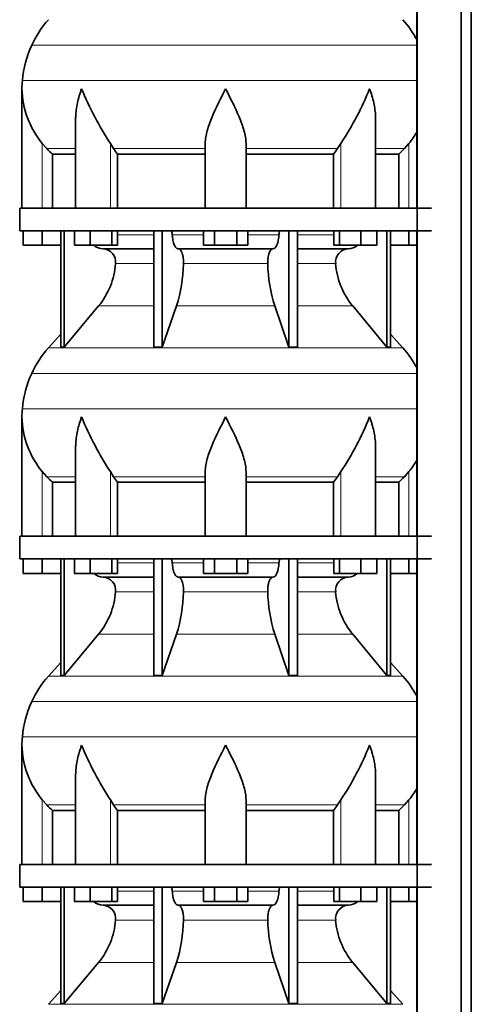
# Model space of a CAD drawing. Header units: millimetres. Extents: x 166 to 773, y -3911 to 2448.
# Tile 16 of 29: x 171 to 371, y -612 to -177. Entities that reach past the tile are written whole.
import ezdxf

# ---------------------------------------------------------------- set-up
doc = ezdxf.new("R2010")
doc.units = ezdxf.units.MM
doc.layers.add('LOW_134-19', color=7, linetype='Continuous')
doc.layers.add('VSI134_DIFFUSORE', color=7, linetype='Continuous')

# ---------------------------------------------------------------- blocks, each defined once
blk = doc.blocks.new('SE')
at = {"layer": 'LOW_134-19', "color": 7, "linetype": 'Continuous', "lineweight": 35}
for p, q in [((346.64, 1934.68), (346.64, -836.82)), ((366.02, -836.82), (366.02, 1934.68)), ((370.57, -836.82), (370.57, 1934.68)), ((346.57, -125.32), (346.57, -260.32)), ((346.57, -270.32), (346.57, -405.32)), ((346.57, -415.32), (346.57, -550.32)), ((346.57, -560.32), (346.57, -695.32))]:
    blk.add_line(p, q, dxfattribs=at)
at = {"layer": 'VSI134_DIFFUSORE', "color": 4, "linetype": 'Continuous', "lineweight": 9}
for p, q in [((346.57, -188.33), (176.34, -188.33)), ((172.18, -203.96), (346.57, -203.96)), ((181.01, -260.32), (181.01, -231.72)), ((183.02, -234.02), (195.73, -234.02)), ((211.09, -260.32), (211.09, -231.72)), ((212.52, -234.02), (253.01, -234.02)), ((271.01, -234.02), (311.5, -234.02)), ((312.92, -260.32), (312.92, -231.72)), ((328.28, -234.02), (340.99, -234.02)), ((343.01, -260.32), (343.01, -231.72)), ((214.21, -272.09), (230.31, -272.09)), ((238.43, -272.09), (252.19, -272.09)), ((271.82, -272.09), (285.58, -272.09)), ((293.7, -272.09), (309.8, -272.09)), ((230.31, -284.86), (213.38, -284.86)), ((280.62, -284.86), (243.39, -284.86)), ((310.63, -284.86), (293.7, -284.86)), ((205.86, -303.56), (230.31, -303.56)), ((240.28, -303.56), (283.73, -303.56)), ((293.7, -303.56), (318.15, -303.56)), ((183.71, -322.07), (340.3, -322.07)), ((346.57, -333.33), (176.34, -333.33)), ((172.18, -348.96), (346.57, -348.96)), ((181.01, -405.32), (181.01, -376.72)), ((211.09, -405.32), (211.09, -376.72)), ((312.92, -405.32), (312.92, -376.72)), ((343.01, -405.32), (343.01, -376.72)), ((183.02, -379.02), (195.73, -379.02)), ((212.52, -379.02), (253.01, -379.02)), ((271.01, -379.02), (311.5, -379.02)), ((328.28, -379.02), (340.99, -379.02)), ((214.21, -417.09), (230.31, -417.09)), ((238.43, -417.09), (252.19, -417.09)), ((271.82, -417.09), (285.58, -417.09)), ((293.7, -417.09), (309.8, -417.09)), ((230.31, -429.86), (213.38, -429.86)), ((280.62, -429.86), (243.39, -429.86)), ((310.63, -429.86), (293.7, -429.86)), ((205.86, -448.56), (230.31, -448.56)), ((240.28, -448.56), (283.73, -448.56)), ((293.7, -448.56), (318.15, -448.56)), ((183.71, -467.07), (340.3, -467.07)), ((346.57, -478.33), (176.34, -478.33)), ((172.18, -493.96), (346.57, -493.96)), ((181.01, -550.32), (181.01, -521.72)), ((211.09, -550.32), (211.09, -521.72)), ((312.92, -550.32), (312.92, -521.72)), ((343.01, -550.32), (343.01, -521.72)), ((183.02, -524.02), (195.73, -524.02)), ((212.52, -524.02), (253.01, -524.02)), ((271.01, -524.02), (311.5, -524.02)), ((328.28, -524.02), (340.99, -524.02)), ((214.21, -562.09), (230.31, -562.09)), ((238.43, -562.09), (252.19, -562.09)), ((271.82, -562.09), (285.58, -562.09)), ((293.7, -562.09), (309.8, -562.09)), ((230.31, -574.86), (213.38, -574.86)), ((280.62, -574.86), (243.39, -574.86)), ((310.63, -574.86), (293.7, -574.86)), ((205.86, -593.56), (230.31, -593.56)), ((240.28, -593.56), (283.73, -593.56)), ((293.7, -593.56), (318.15, -593.56)), ((183.71, -612.07), (340.3, -612.07))]:
    blk.add_line(p, q, dxfattribs=at)
at = {"layer": 'VSI134_DIFFUSORE', "color": 7, "linetype": 'Continuous', "lineweight": 35}
for p, q in [((172.01, -207.58), (172.01, -260.32)), ((195.73, -220.96), (195.73, -260.32)), ((328.28, -260.32), (328.28, -220.96)), ((183.02, -234.02), (181.01, -231.72)), ((212.52, -234.02), (211.09, -231.72)), ((253.01, -260.32), (253.01, -231.72)), ((271.01, -260.32), (271.01, -231.72)), ((312.92, -231.72), (311.5, -234.02)), ((343.01, -231.72), (340.99, -234.02)), ((185.53, -236.46), (195.73, -236.46)), ((185.53, -260.32), (185.53, -236.46)), ((214.3, -236.46), (253.01, -236.46)), ((214.3, -260.32), (214.3, -236.46)), ((271.01, -236.46), (309.72, -236.46)), ((309.72, -236.46), (309.72, -260.32)), ((328.28, -236.46), (338.48, -236.46)), ((338.48, -236.46), (338.48, -260.32)), ((353.01, -260.32), (171.01, -260.32)), ((171.01, -260.32), (171.01, -270.32)), ((171.01, -270.32), (353.01, -270.32)), ((172.51, -276.72), (172.51, -270.32)), ((172.51, -276.72), (172.51, -270.32)), ((181.01, -276.72), (181.01, -270.32)), ((189.18, -270.32), (189.18, -321.77)), ((190.71, -270.32), (190.71, -321.77)), ((195.25, -276.72), (195.25, -270.32)), ((202.19, -276.72), (202.19, -270.32)), ((211.67, -276.72), (211.67, -270.32)), ((214.21, -276.72), (214.21, -270.32)), ((230.31, -270.32), (230.31, -321.77)), ((234, -270.32), (234, -321.77)), ((252.19, -276.72), (252.19, -270.32)), ((257.1, -276.72), (257.1, -270.32)), ((266.91, -276.72), (266.91, -270.32)), ((271.82, -276.72), (271.82, -270.32)), ((290.01, -270.32), (290.01, -321.77)), ((293.7, -270.32), (293.7, -321.77)), ((309.8, -276.72), (309.8, -270.32)), ((312.34, -276.72), (312.34, -270.32)), ((321.82, -276.72), (321.82, -270.32)), ((328.76, -276.72), (328.76, -270.32)), ((333.3, -270.32), (333.3, -321.77)), ((334.83, -270.32), (334.83, -321.77)), ((343.01, -276.72), (343.01, -270.32)), ((181.01, -276.72), (172.51, -276.72)), ((189.18, -276.72), (181.01, -276.72)), ((202.19, -276.72), (195.25, -276.72)), ((211.67, -276.72), (202.19, -276.72)), ((207.83, -278.32), (230.31, -278.32)), ((214.21, -276.72), (211.67, -276.72)), ((241.1, -278.32), (282.91, -278.32)), ((257.1, -276.72), (252.19, -276.72)), ((266.91, -276.72), (257.1, -276.72)), ((271.82, -276.72), (266.91, -276.72)), ((293.7, -278.32), (316.18, -278.32)), ((312.34, -276.72), (309.8, -276.72)), ((321.82, -276.72), (312.34, -276.72)), ((328.76, -276.72), (321.82, -276.72)), ((343.01, -276.72), (334.83, -276.72)), ((346.57, -276.72), (343.01, -276.72)), ((190.71, -321.77), (205.86, -303.56)), ((234, -321.77), (240.28, -303.56)), ((283.73, -303.56), (290.01, -321.77)), ((318.15, -303.56), (333.3, -321.77)), ((189.18, -316), (183.71, -322.07)), ((340.3, -322.07), (334.83, -316)), ((189.18, -321.77), (190.71, -321.77)), ((230.31, -321.77), (234, -321.77)), ((290.01, -321.77), (293.7, -321.77)), ((333.3, -321.77), (334.83, -321.77)), ((172.01, -352.58), (172.01, -405.32)), ((195.73, -365.96), (195.73, -405.32)), ((328.28, -405.32), (328.28, -365.96)), ((183.02, -379.02), (181.01, -376.72)), ((212.52, -379.02), (211.09, -376.72)), ((253.01, -405.32), (253.01, -376.72)), ((271.01, -405.32), (271.01, -376.72)), ((312.92, -376.72), (311.5, -379.02)), ((343.01, -376.72), (340.99, -379.02)), ((185.53, -381.46), (195.73, -381.46)), ((185.53, -405.32), (185.53, -381.46)), ((214.3, -381.46), (253.01, -381.46)), ((214.3, -405.32), (214.3, -381.46)), ((271.01, -381.46), (309.72, -381.46)), ((309.72, -381.46), (309.72, -405.32)), ((328.28, -381.46), (338.48, -381.46)), ((338.48, -381.46), (338.48, -405.32)), ((353.01, -405.32), (171.01, -405.32)), ((171.01, -405.32), (171.01, -415.32)), ((171.01, -415.32), (353.01, -415.32)), ((172.51, -421.72), (172.51, -415.32)), ((172.51, -421.72), (172.51, -415.32)), ((181.01, -421.72), (181.01, -415.32)), ((189.18, -415.32), (189.18, -466.77)), ((190.71, -415.32), (190.71, -466.77)), ((195.25, -421.72), (195.25, -415.32)), ((202.19, -421.72), (202.19, -415.32)), ((211.67, -421.72), (211.67, -415.32)), ((214.21, -421.72), (214.21, -415.32)), ((230.31, -415.32), (230.31, -466.77)), ((234, -415.32), (234, -466.77)), ((252.19, -421.72), (252.19, -415.32)), ((257.1, -421.72), (257.1, -415.32)), ((266.91, -421.72), (266.91, -415.32)), ((271.82, -421.72), (271.82, -415.32)), ((290.01, -415.32), (290.01, -466.77)), ((293.7, -415.32), (293.7, -466.77)), ((309.8, -421.72), (309.8, -415.32)), ((312.34, -421.72), (312.34, -415.32)), ((321.82, -421.72), (321.82, -415.32)), ((328.76, -421.72), (328.76, -415.32)), ((333.3, -415.32), (333.3, -466.77)), ((334.83, -415.32), (334.83, -466.77)), ((343.01, -421.72), (343.01, -415.32)), ((181.01, -421.72), (172.51, -421.72)), ((189.18, -421.72), (181.01, -421.72)), ((202.19, -421.72), (195.25, -421.72)), ((211.67, -421.72), (202.19, -421.72)), ((214.21, -421.72), (211.67, -421.72)), ((257.1, -421.72), (252.19, -421.72)), ((266.91, -421.72), (257.1, -421.72)), ((271.82, -421.72), (266.91, -421.72)), ((312.34, -421.72), (309.8, -421.72)), ((321.82, -421.72), (312.34, -421.72)), ((328.76, -421.72), (321.82, -421.72)), ((343.01, -421.72), (334.83, -421.72)), ((346.57, -421.72), (343.01, -421.72)), ((207.83, -423.32), (230.31, -423.32)), ((241.1, -423.32), (282.91, -423.32)), ((293.7, -423.32), (316.18, -423.32)), ((190.71, -466.77), (205.86, -448.56)), ((234, -466.77), (240.28, -448.56)), ((283.73, -448.56), (290.01, -466.77)), ((318.15, -448.56), (333.3, -466.77)), ((189.18, -461), (183.71, -467.07)), ((340.3, -467.07), (334.83, -461)), ((189.18, -466.77), (190.71, -466.77)), ((230.31, -466.77), (234, -466.77)), ((290.01, -466.77), (293.7, -466.77)), ((333.3, -466.77), (334.83, -466.77)), ((172.01, -497.58), (172.01, -550.32)), ((195.73, -510.96), (195.73, -550.32)), ((328.28, -550.32), (328.28, -510.96)), ((183.02, -524.02), (181.01, -521.72)), ((212.52, -524.02), (211.09, -521.72)), ((253.01, -550.32), (253.01, -521.72)), ((271.01, -550.32), (271.01, -521.72)), ((312.92, -521.72), (311.5, -524.02)), ((343.01, -521.72), (340.99, -524.02)), ((185.53, -526.46), (195.73, -526.46)), ((185.53, -550.32), (185.53, -526.46)), ((214.3, -526.46), (253.01, -526.46)), ((214.3, -550.32), (214.3, -526.46)), ((271.01, -526.46), (309.72, -526.46)), ((309.72, -526.46), (309.72, -550.32)), ((328.28, -526.46), (338.48, -526.46)), ((338.48, -526.46), (338.48, -550.32)), ((353.01, -550.32), (171.01, -550.32)), ((171.01, -550.32), (171.01, -560.32)), ((171.01, -560.32), (353.01, -560.32)), ((172.51, -566.72), (172.51, -560.32)), ((172.51, -566.72), (172.51, -560.32)), ((181.01, -566.72), (181.01, -560.32)), ((189.18, -560.32), (189.18, -611.77)), ((190.71, -560.32), (190.71, -611.77)), ((195.25, -566.72), (195.25, -560.32)), ((202.19, -566.72), (202.19, -560.32)), ((211.67, -566.72), (211.67, -560.32)), ((214.21, -566.72), (214.21, -560.32)), ((230.31, -560.32), (230.31, -611.77)), ((234, -560.32), (234, -611.77)), ((252.19, -566.72), (252.19, -560.32)), ((257.1, -566.72), (257.1, -560.32)), ((266.91, -566.72), (266.91, -560.32)), ((271.82, -566.72), (271.82, -560.32)), ((290.01, -560.32), (290.01, -611.77)), ((293.7, -560.32), (293.7, -611.77)), ((309.8, -566.72), (309.8, -560.32)), ((312.34, -566.72), (312.34, -560.32)), ((321.82, -566.72), (321.82, -560.32)), ((328.76, -566.72), (328.76, -560.32)), ((333.3, -560.32), (333.3, -611.77)), ((334.83, -560.32), (334.83, -611.77)), ((343.01, -566.72), (343.01, -560.32)), ((181.01, -566.72), (172.51, -566.72)), ((189.18, -566.72), (181.01, -566.72)), ((202.19, -566.72), (195.25, -566.72)), ((211.67, -566.72), (202.19, -566.72)), ((207.83, -568.32), (230.31, -568.32)), ((214.21, -566.72), (211.67, -566.72)), ((241.1, -568.32), (282.91, -568.32)), ((257.1, -566.72), (252.19, -566.72)), ((266.91, -566.72), (257.1, -566.72)), ((271.82, -566.72), (266.91, -566.72)), ((293.7, -568.32), (316.18, -568.32)), ((312.34, -566.72), (309.8, -566.72)), ((321.82, -566.72), (312.34, -566.72)), ((328.76, -566.72), (321.82, -566.72)), ((343.01, -566.72), (334.83, -566.72)), ((346.57, -566.72), (343.01, -566.72)), ((190.71, -611.77), (205.86, -593.56)), ((234, -611.77), (240.28, -593.56)), ((283.73, -593.56), (290.01, -611.77)), ((318.15, -593.56), (333.3, -611.77)), ((189.18, -606), (183.71, -612.07)), ((340.3, -612.07), (334.83, -606)), ((189.18, -611.77), (190.71, -611.77)), ((230.31, -611.77), (234, -611.77)), ((290.01, -611.77), (293.7, -611.77)), ((333.3, -611.77), (334.83, -611.77))]:
    blk.add_line(p, q, dxfattribs=at)
for centre, radius, start, end in [((216.41, -206.52), 44, 138, 155.5912), ((307.61, -206.52), 44, 27.6842, 42), ((220.96, -208.58), 49, 155.5912, 174.5826), ((210.51, -207.59), 38.5, 174.5826, 180.0352), ((210.7, -206.91), 38.7, 181.0159, 219.8906), ((336.7, -150.05), 149.83, 202.585, 213.0327), ((201.79, -157.69), 133.53, 326.3278, 338.0546), ((313.31, -206.91), 38.7, 320.1094, 329.446), ((245.66, -211.78), 39.91, 213.8601, 218.2043), ((278.38, -211.8), 39.88, 321.7938, 326.1418), ((208.06, -271.64), 6.68, 229.5852, 268.0094), ((207.55, -284.18), 5.87, 353.3223, 87.2173), ((316.44, -284.16), 5.85, 92.5772, 186.8833), ((315.95, -271.64), 6.68, 271.9979, 310.3729), ((180.07, -282.34), 33.4, 320.5472, 355.6594), ((178.44, -283.66), 64.97, 342.1602, 358.9354), ((347.08, -283.41), 66.48, 181.2569, 197.6475), ((344.04, -282.29), 33.51, 184.3996, 219.3938), ((216.41, -351.52), 44, 138, 155.5912), ((307.61, -351.52), 44, 27.6842, 42), ((220.96, -353.58), 49, 155.5912, 174.5826), ((210.51, -352.59), 38.5, 174.5826, 180.0352), ((210.7, -351.91), 38.7, 181.0159, 219.8906), ((336.7, -295.05), 149.83, 202.585, 213.0327), ((201.79, -302.69), 133.53, 326.3278, 338.0546), ((313.31, -351.91), 38.7, 320.1094, 329.446), ((245.66, -356.78), 39.91, 213.8601, 218.2043), ((278.38, -356.8), 39.88, 321.7938, 326.1418), ((208.06, -416.64), 6.68, 229.5852, 268.0094), ((315.95, -416.64), 6.68, 271.9979, 310.3729), ((207.55, -429.18), 5.87, 353.3223, 87.2173), ((316.44, -429.16), 5.85, 92.5772, 186.8833), ((180.07, -427.34), 33.4, 320.5472, 355.6594), ((178.44, -428.66), 64.97, 342.1602, 358.9354), ((347.08, -428.41), 66.48, 181.2569, 197.6475), ((344.04, -427.29), 33.51, 184.3996, 219.3938), ((216.41, -496.52), 44, 138, 155.5912), ((307.61, -496.52), 44, 27.6842, 42), ((220.96, -498.58), 49, 155.5912, 174.5826), ((210.51, -497.59), 38.5, 174.5826, 180.0352), ((210.7, -496.91), 38.7, 181.0159, 219.8906), ((336.7, -440.05), 149.83, 202.585, 213.0327), ((201.79, -447.69), 133.53, 326.3278, 338.0546), ((313.31, -496.91), 38.7, 320.1094, 329.446), ((245.66, -501.78), 39.91, 213.8601, 218.2043), ((278.38, -501.8), 39.88, 321.7938, 326.1418), ((208.06, -561.64), 6.68, 229.5852, 268.0094), ((207.55, -574.18), 5.87, 353.3223, 87.2173), ((316.44, -574.16), 5.85, 92.5772, 186.8833), ((315.95, -561.64), 6.68, 271.9979, 310.3729), ((180.07, -572.34), 33.4, 320.5472, 355.6594), ((178.44, -573.66), 64.97, 342.1602, 358.9354), ((347.08, -573.41), 66.48, 181.2569, 197.6475), ((344.04, -572.29), 33.51, 184.3996, 219.3938)]:
    blk.add_arc(centre, radius, start, end, dxfattribs=at)
for points, knots in [([(198.37, -207.59), (198.27, -207.85), (198.18, -208.11), (198, -208.64), (197.91, -208.9), (197.66, -209.68), (197.5, -210.2), (197.04, -211.76), (196.77, -212.79), (196.32, -214.87), (196.14, -215.91), (195.87, -217.96), (195.78, -218.98), (195.74, -220.32), (195.73, -220.64), (195.73, -220.97)], [0, 0, 0, 0, 0.03125, 0.03125, 0.0625, 0.0625, 0.125, 0.125, 0.25, 0.25, 0.375, 0.375, 0.5, 0.5, 0.5400162, 0.5400162, 0.5400162, 0.5400162]), ([(262.01, -207.59), (259.89, -211.74), (257.74, -215.95), (255.2, -222.02), (254.45, -224.03), (253.36, -227.99), (253.01, -229.89), (253.01, -231.72)], [0, 0, 0, 0, 0.5, 0.5, 0.75, 0.75, 1, 1, 1, 1]), ([(271.01, -231.72), (271.01, -229.89), (270.66, -227.99), (269.56, -224.04), (268.81, -222.03), (266.27, -215.95), (264.12, -211.74), (262.01, -207.59)], [0, 0, 0, 0, 0.25, 0.25, 0.5, 0.5, 1, 1, 1, 1]), ([(328.28, -220.97), (328.28, -220.63), (328.27, -220.29), (328.19, -217.9), (327.91, -215.86), (327.23, -212.78), (326.97, -211.75), (326.52, -210.2), (326.35, -209.68), (326.1, -208.9), (325.97, -208.51), (325.83, -208.11), (325.74, -207.85), (325.69, -207.72), (325.65, -207.59)], [0.4588627, 0.4588627, 0.4588627, 0.4588627, 0.5, 0.5, 0.75, 0.75, 0.875, 0.875, 0.9375, 0.9375, 0.96875, 0.984375, 0.984375, 1, 1, 1, 1]), ([(237.67, -270.32), (237.72, -270.32), (237.76, -270.33), (237.86, -270.37), (237.9, -270.4), (238.03, -270.53), (238.11, -270.66), (238.25, -270.99), (238.31, -271.18), (238.39, -271.61), (238.42, -271.85), (238.43, -272.09)], [0, 0, 0, 0, 0.125, 0.125, 0.25, 0.25, 0.5, 0.5, 0.75, 0.75, 1, 1, 1, 1]), ([(241.1, -278.32), (240.93, -278.32), (240.77, -278.28), (240.53, -278.16), (240.45, -278.11), (240.29, -278), (240.22, -277.93), (239.99, -277.71), (239.84, -277.52), (239.56, -277.07), (239.43, -276.82), (239.19, -276.26), (239.08, -275.94), (238.88, -275.27), (238.79, -274.91), (238.64, -274.16), (238.58, -273.76), (238.48, -272.94), (238.45, -272.52), (238.43, -272.09)], [0, 0, 0, 0, 0.125, 0.125, 0.1875, 0.1875, 0.25, 0.25, 0.375, 0.375, 0.5, 0.5, 0.625, 0.625, 0.75, 0.75, 0.875, 0.875, 1, 1, 1, 1]), ([(285.58, -272.09), (285.5, -273.8), (285.19, -275.4), (284.21, -277.67), (283.56, -278.32), (282.91, -278.32)], [0, 0, 0, 0, 0.5, 0.5, 1, 1, 1, 1]), ([(285.58, -272.09), (285.59, -271.85), (285.62, -271.62), (285.68, -271.29), (285.71, -271.19), (285.76, -271), (285.79, -270.91), (285.86, -270.74), (285.9, -270.67), (285.98, -270.55), (286.02, -270.49), (286.11, -270.4), (286.15, -270.37), (286.25, -270.33), (286.29, -270.32), (286.34, -270.32)], [0, 0, 0, 0, 0.25, 0.25, 0.375, 0.375, 0.5, 0.5, 0.625, 0.625, 0.75, 0.75, 0.875, 0.875, 1, 1, 1, 1]), ([(241.1, -278.32), (241.18, -278.32), (241.26, -278.33), (241.42, -278.37), (241.49, -278.4), (241.73, -278.53), (241.88, -278.66), (242.17, -279), (242.31, -279.2), (242.5, -279.56), (242.57, -279.69), (242.69, -279.97), (242.74, -280.12), (242.9, -280.58), (243, -280.91), (243.12, -281.45), (243.16, -281.63), (243.22, -282.01), (243.25, -282.2), (243.33, -282.79), (243.37, -283.2), (243.41, -284.03), (243.41, -284.45), (243.39, -284.86)], [0, 0, 0, 0, 0.0625, 0.0625, 0.125, 0.125, 0.25, 0.25, 0.375, 0.375, 0.4375, 0.4375, 0.5, 0.5, 0.625, 0.625, 0.6875, 0.6875, 0.75, 0.75, 0.875, 0.875, 1, 1, 1, 1]), ([(280.62, -284.86), (280.6, -284.45), (280.61, -284.03), (280.63, -283.41), (280.65, -283.21), (280.68, -282.8), (280.71, -282.6), (280.78, -282.01), (280.85, -281.63), (280.97, -281.09), (281.02, -280.92), (281.11, -280.58), (281.21, -280.26), (281.32, -279.97), (281.44, -279.7), (281.51, -279.56), (281.7, -279.2), (281.84, -278.99), (282.13, -278.66), (282.29, -278.53), (282.6, -278.36), (282.75, -278.32), (282.91, -278.32)], [0, 0, 0, 0, 0.125, 0.125, 0.1875, 0.1875, 0.25, 0.25, 0.375, 0.375, 0.4375, 0.4375, 0.5, 0.5625, 0.5625, 0.625, 0.625, 0.75, 0.75, 0.875, 0.875, 1, 1, 1, 1]), ([(198.37, -352.59), (198.27, -352.85), (198.18, -353.11), (198, -353.64), (197.91, -353.9), (197.66, -354.68), (197.5, -355.2), (197.04, -356.76), (196.77, -357.79), (196.32, -359.87), (196.14, -360.91), (195.87, -362.96), (195.78, -363.98), (195.74, -365.32), (195.73, -365.64), (195.73, -365.97)], [0, 0, 0, 0, 0.03125, 0.03125, 0.0625, 0.0625, 0.125, 0.125, 0.25, 0.25, 0.375, 0.375, 0.5, 0.5, 0.5400162, 0.5400162, 0.5400162, 0.5400162]), ([(262.01, -352.59), (259.89, -356.74), (257.74, -360.95), (255.2, -367.02), (254.45, -369.03), (253.36, -372.99), (253.01, -374.89), (253.01, -376.72)], [0, 0, 0, 0, 0.5, 0.5, 0.75, 0.75, 1, 1, 1, 1]), ([(271.01, -376.72), (271.01, -374.89), (270.66, -372.99), (269.56, -369.04), (268.81, -367.03), (266.27, -360.95), (264.12, -356.74), (262.01, -352.59)], [0, 0, 0, 0, 0.25, 0.25, 0.5, 0.5, 1, 1, 1, 1]), ([(328.28, -365.97), (328.28, -365.63), (328.27, -365.29), (328.19, -362.9), (327.91, -360.86), (327.23, -357.78), (326.97, -356.75), (326.52, -355.2), (326.35, -354.68), (326.1, -353.9), (325.97, -353.51), (325.83, -353.11), (325.74, -352.85), (325.69, -352.72), (325.65, -352.59)], [0.4588627, 0.4588627, 0.4588627, 0.4588627, 0.5, 0.5, 0.75, 0.75, 0.875, 0.875, 0.9375, 0.9375, 0.96875, 0.984375, 0.984375, 1, 1, 1, 1]), ([(237.67, -415.32), (237.72, -415.32), (237.76, -415.33), (237.86, -415.37), (237.9, -415.4), (238.03, -415.53), (238.11, -415.66), (238.25, -415.99), (238.31, -416.18), (238.39, -416.61), (238.42, -416.85), (238.43, -417.09)], [0, 0, 0, 0, 0.125, 0.125, 0.25, 0.25, 0.5, 0.5, 0.75, 0.75, 1, 1, 1, 1]), ([(241.1, -423.32), (240.93, -423.32), (240.77, -423.28), (240.53, -423.16), (240.45, -423.11), (240.29, -423), (240.22, -422.93), (239.99, -422.71), (239.84, -422.52), (239.56, -422.07), (239.43, -421.82), (239.19, -421.26), (239.08, -420.94), (238.88, -420.27), (238.79, -419.91), (238.64, -419.16), (238.58, -418.76), (238.48, -417.94), (238.45, -417.52), (238.43, -417.09)], [0, 0, 0, 0, 0.125, 0.125, 0.1875, 0.1875, 0.25, 0.25, 0.375, 0.375, 0.5, 0.5, 0.625, 0.625, 0.75, 0.75, 0.875, 0.875, 1, 1, 1, 1]), ([(285.58, -417.09), (285.5, -418.8), (285.19, -420.4), (284.21, -422.67), (283.56, -423.32), (282.91, -423.32)], [0, 0, 0, 0, 0.5, 0.5, 1, 1, 1, 1]), ([(285.58, -417.09), (285.59, -416.85), (285.62, -416.62), (285.68, -416.29), (285.71, -416.19), (285.76, -416), (285.79, -415.91), (285.86, -415.74), (285.9, -415.67), (285.98, -415.55), (286.02, -415.49), (286.11, -415.4), (286.15, -415.37), (286.25, -415.33), (286.29, -415.32), (286.34, -415.32)], [0, 0, 0, 0, 0.25, 0.25, 0.375, 0.375, 0.5, 0.5, 0.625, 0.625, 0.75, 0.75, 0.875, 0.875, 1, 1, 1, 1]), ([(241.1, -423.32), (241.18, -423.32), (241.26, -423.33), (241.42, -423.37), (241.49, -423.4), (241.73, -423.53), (241.88, -423.66), (242.17, -424), (242.31, -424.2), (242.5, -424.56), (242.57, -424.69), (242.69, -424.97), (242.74, -425.12), (242.9, -425.58), (243, -425.91), (243.12, -426.45), (243.16, -426.63), (243.22, -427.01), (243.25, -427.2), (243.33, -427.79), (243.37, -428.2), (243.41, -429.03), (243.41, -429.45), (243.39, -429.86)], [0, 0, 0, 0, 0.0625, 0.0625, 0.125, 0.125, 0.25, 0.25, 0.375, 0.375, 0.4375, 0.4375, 0.5, 0.5, 0.625, 0.625, 0.6875, 0.6875, 0.75, 0.75, 0.875, 0.875, 1, 1, 1, 1]), ([(280.62, -429.86), (280.6, -429.45), (280.61, -429.03), (280.63, -428.41), (280.65, -428.21), (280.68, -427.8), (280.71, -427.6), (280.78, -427.01), (280.85, -426.63), (280.97, -426.09), (281.02, -425.92), (281.11, -425.58), (281.21, -425.26), (281.32, -424.97), (281.44, -424.7), (281.51, -424.56), (281.7, -424.2), (281.84, -423.99), (282.13, -423.66), (282.29, -423.53), (282.6, -423.36), (282.75, -423.32), (282.91, -423.32)], [0, 0, 0, 0, 0.125, 0.125, 0.1875, 0.1875, 0.25, 0.25, 0.375, 0.375, 0.4375, 0.4375, 0.5, 0.5625, 0.5625, 0.625, 0.625, 0.75, 0.75, 0.875, 0.875, 1, 1, 1, 1]), ([(198.37, -497.59), (198.27, -497.85), (198.18, -498.11), (198, -498.64), (197.91, -498.9), (197.66, -499.68), (197.5, -500.2), (197.04, -501.76), (196.77, -502.79), (196.32, -504.87), (196.14, -505.91), (195.87, -507.96), (195.78, -508.98), (195.74, -510.32), (195.73, -510.64), (195.73, -510.97)], [0, 0, 0, 0, 0.03125, 0.03125, 0.0625, 0.0625, 0.125, 0.125, 0.25, 0.25, 0.375, 0.375, 0.5, 0.5, 0.5400162, 0.5400162, 0.5400162, 0.5400162]), ([(262.01, -497.59), (259.89, -501.74), (257.74, -505.95), (255.2, -512.02), (254.45, -514.03), (253.36, -517.99), (253.01, -519.89), (253.01, -521.72)], [0, 0, 0, 0, 0.5, 0.5, 0.75, 0.75, 1, 1, 1, 1]), ([(271.01, -521.72), (271.01, -519.89), (270.66, -517.99), (269.56, -514.04), (268.81, -512.03), (266.27, -505.95), (264.12, -501.74), (262.01, -497.59)], [0, 0, 0, 0, 0.25, 0.25, 0.5, 0.5, 1, 1, 1, 1]), ([(328.28, -510.97), (328.28, -510.63), (328.27, -510.29), (328.19, -507.9), (327.91, -505.86), (327.23, -502.78), (326.97, -501.75), (326.52, -500.2), (326.35, -499.68), (326.1, -498.9), (325.97, -498.51), (325.83, -498.11), (325.74, -497.85), (325.69, -497.72), (325.65, -497.59)], [0.4588627, 0.4588627, 0.4588627, 0.4588627, 0.5, 0.5, 0.75, 0.75, 0.875, 0.875, 0.9375, 0.9375, 0.96875, 0.984375, 0.984375, 1, 1, 1, 1]), ([(237.67, -560.32), (237.72, -560.32), (237.76, -560.33), (237.86, -560.37), (237.9, -560.4), (238.03, -560.53), (238.11, -560.66), (238.25, -560.99), (238.31, -561.18), (238.39, -561.61), (238.42, -561.85), (238.43, -562.09)], [0, 0, 0, 0, 0.125, 0.125, 0.25, 0.25, 0.5, 0.5, 0.75, 0.75, 1, 1, 1, 1]), ([(285.58, -562.09), (285.59, -561.85), (285.62, -561.62), (285.68, -561.29), (285.71, -561.19), (285.76, -561), (285.79, -560.91), (285.86, -560.74), (285.9, -560.67), (285.98, -560.55), (286.02, -560.49), (286.11, -560.4), (286.15, -560.37), (286.25, -560.33), (286.29, -560.32), (286.34, -560.32)], [0, 0, 0, 0, 0.25, 0.25, 0.375, 0.375, 0.5, 0.5, 0.625, 0.625, 0.75, 0.75, 0.875, 0.875, 1, 1, 1, 1]), ([(241.1, -568.32), (240.93, -568.32), (240.77, -568.28), (240.53, -568.16), (240.45, -568.11), (240.29, -568), (240.22, -567.93), (239.99, -567.71), (239.84, -567.52), (239.56, -567.07), (239.43, -566.82), (239.19, -566.26), (239.08, -565.94), (238.88, -565.27), (238.79, -564.91), (238.64, -564.16), (238.58, -563.76), (238.48, -562.94), (238.45, -562.52), (238.43, -562.09)], [0, 0, 0, 0, 0.125, 0.125, 0.1875, 0.1875, 0.25, 0.25, 0.375, 0.375, 0.5, 0.5, 0.625, 0.625, 0.75, 0.75, 0.875, 0.875, 1, 1, 1, 1]), ([(285.58, -562.09), (285.5, -563.8), (285.19, -565.4), (284.21, -567.67), (283.56, -568.32), (282.91, -568.32)], [0, 0, 0, 0, 0.5, 0.5, 1, 1, 1, 1]), ([(241.1, -568.32), (241.18, -568.32), (241.26, -568.33), (241.42, -568.37), (241.49, -568.4), (241.73, -568.53), (241.88, -568.66), (242.17, -569), (242.31, -569.2), (242.5, -569.56), (242.57, -569.69), (242.69, -569.97), (242.74, -570.12), (242.9, -570.58), (243, -570.91), (243.12, -571.45), (243.16, -571.63), (243.22, -572.01), (243.25, -572.2), (243.33, -572.79), (243.37, -573.2), (243.41, -574.03), (243.41, -574.45), (243.39, -574.86)], [0, 0, 0, 0, 0.0625, 0.0625, 0.125, 0.125, 0.25, 0.25, 0.375, 0.375, 0.4375, 0.4375, 0.5, 0.5, 0.625, 0.625, 0.6875, 0.6875, 0.75, 0.75, 0.875, 0.875, 1, 1, 1, 1]), ([(280.62, -574.86), (280.6, -574.45), (280.61, -574.03), (280.63, -573.41), (280.65, -573.21), (280.68, -572.8), (280.71, -572.6), (280.78, -572.01), (280.85, -571.63), (280.97, -571.09), (281.02, -570.92), (281.11, -570.58), (281.21, -570.26), (281.32, -569.97), (281.44, -569.7), (281.51, -569.56), (281.7, -569.2), (281.84, -568.99), (282.13, -568.66), (282.29, -568.53), (282.6, -568.36), (282.75, -568.32), (282.91, -568.32)], [0, 0, 0, 0, 0.125, 0.125, 0.1875, 0.1875, 0.25, 0.25, 0.375, 0.375, 0.4375, 0.4375, 0.5, 0.5625, 0.5625, 0.625, 0.625, 0.75, 0.75, 0.875, 0.875, 1, 1, 1, 1])]:
    blk.add_open_spline(points, degree=3, knots=knots, dxfattribs=at)
for points in [[(185.53, -236.46), (184.66, -235.68), (183.82, -234.86), (183.02, -234.02)], [(340.99, -234.02), (340.19, -234.86), (339.35, -235.68), (338.48, -236.46)], [(185.53, -381.46), (184.66, -380.68), (183.82, -379.86), (183.02, -379.02)], [(340.99, -379.02), (340.19, -379.86), (339.35, -380.68), (338.48, -381.46)], [(185.53, -526.46), (184.66, -525.68), (183.82, -524.86), (183.02, -524.02)], [(340.99, -524.02), (340.19, -524.86), (339.35, -525.68), (338.48, -526.46)]]:
    blk.add_open_spline(points, degree=3, dxfattribs=at)

msp = doc.modelspace()

# ---------------------------------------------------------------- block references
msp.add_blockref('SE', (0, 0))

doc.saveas('drawing.dxf')
